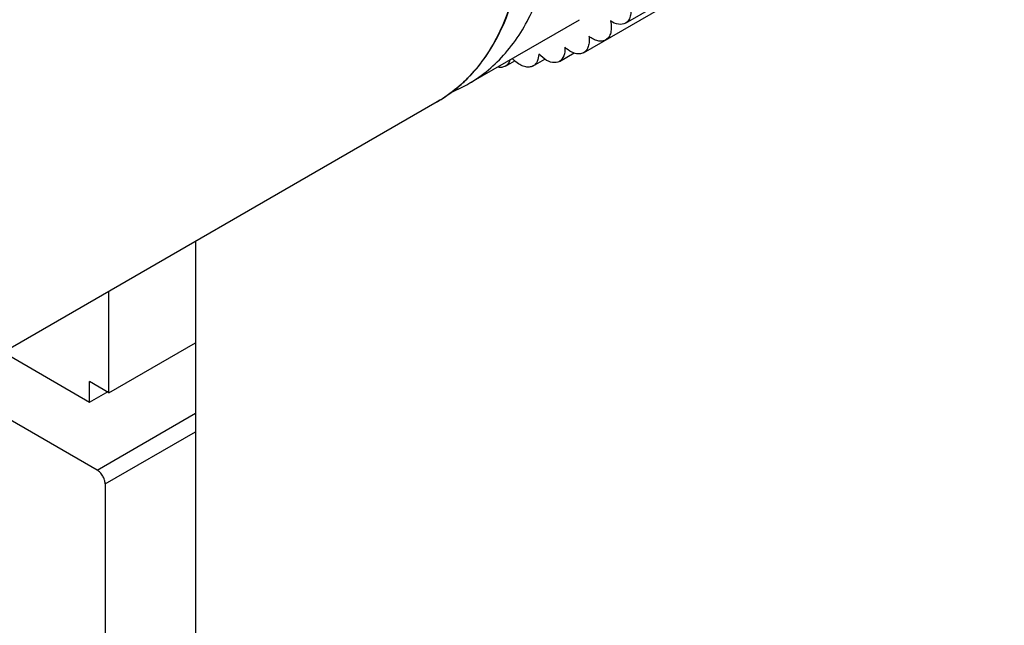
# Model space of a CAD drawing. Header units: inches. Extents: x 0 to 34, y 0 to 22.
# Tile 15 of 157: x 2.963 to 3.288, y 5.452 to 5.652. Entities that reach past the tile are written whole.
import ezdxf

# ---------------------------------------------------------------- set-up
doc = ezdxf.new("R2010")
doc.units = ezdxf.units.IN
doc.header["$LTSCALE"] = 1.87
doc.header["$MEASUREMENT"] = 0
doc.layers.get('0').update_dxf_attribs({"linetype": 'CONTINUOUS'})
doc.layers.add('02___PRT_ALL_AXES', color=7, linetype='CONTINUOUS')

msp = doc.modelspace()

# ---------------------------------------------------------------- linework, layer by layer
at = {"color": 3, "linetype": 'CONTINUOUS'}
msp.add_line((3.0209702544, 5.5792049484), (3.0209702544, 5.1701248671), dxfattribs=at)
at = {"color": 7, "linetype": 'CONTINUOUS'}
for p, q in [((2.9923441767, 5.5292074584), (2.9923438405, 5.5626775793)), ((2.9923441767, 5.5292074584), (3.0209702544, 5.5457350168)), ((2.9575239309, 5.5425744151), (2.9859802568, 5.5261455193)), ((2.9884193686, 5.5036710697), (2.939279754, 5.5320411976)), ((2.9859802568, 5.5261455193), (2.9859801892, 5.5328816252)), ((2.9923441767, 5.5292074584), (2.9859801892, 5.5328816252)), ((2.9859802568, 5.5261455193), (2.9920790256, 5.5296667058)), ((2.9884193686, 5.5036710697), (3.0209702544, 5.5224646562)), ((2.9910710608, 5.4990783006), (3.0209702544, 5.5163409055)), ((2.9910710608, 5.4990783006), (2.9910745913, 5.1475956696))]:
    msp.add_line(p, q, dxfattribs=at)
for centre, radius, start, end in [((3.0763025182, 5.6674872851), 0.0488032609, 307.3943067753, 314.3204853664), ((3.0754754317, 5.6683591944), 0.0500049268, 314.3004973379, 315.172840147), ((3.0772318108, 5.6662950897), 0.0472917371, 300.0169597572, 307.3770022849), ((3.0857454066, 5.6757074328), 0.0511862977, 293.1912006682, 299.9880722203)]:
    msp.add_arc(centre, radius, start, end, dxfattribs=at)
for points, knots in [([(3.1113292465, 5.6313736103), (3.1158824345, 5.6340027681), (3.1244050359, 5.6411635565), (3.1334693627, 5.6559943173), (3.1388629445, 5.6742682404), (3.1399193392, 5.6875698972), (3.1399193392, 5.6945668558)], [0, 0, 0, 0, 0.2177723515, 0.4509554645, 0.7101911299, 1, 1, 1, 1]), ([(3.1294798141, 5.6885396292), (3.1294798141, 5.6815426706), (3.1284234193, 5.6682410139), (3.1230298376, 5.6499670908), (3.1139655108, 5.6351363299), (3.1054429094, 5.6279755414), (3.1008897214, 5.6253463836)], [0, 0, 0, 0, 0.2898088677, 0.5490445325, 0.7822276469, 1, 1, 1, 1]), ([(3.110940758, 5.6331071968), (3.114060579, 5.6362458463), (3.1196765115, 5.6436416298), (3.1255727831, 5.6568287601), (3.1291266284, 5.6720456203), (3.129882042, 5.6828606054), (3.1299105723, 5.6884873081)], [0, 0, 0, 0, 0.2215618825, 0.4594447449, 0.7182918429, 1, 1, 1, 1]), ([(2.9910710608, 5.4990783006), (2.9910710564, 5.4995125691), (2.9909065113, 5.5004288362), (2.9903409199, 5.5017186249), (2.9895067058, 5.5028533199), (2.9887954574, 5.5034539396), (2.9884193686, 5.5036710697)], [0, 0, 0, 0, 0.2370200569, 0.5000003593, 0.7629804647, 1, 1, 1, 1])]:
    msp.add_open_spline(points, degree=3, knots=knots, dxfattribs=at)
at = {"layer": '02___PRT_ALL_AXES', "color": 7, "linetype": 'CONTINUOUS'}
for p, q in [((3.1630894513, 5.6513072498), (3.2883637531, 5.72363397)), ((3.1492890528, 5.6415767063), (3.2818651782, 5.7181192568)), ((3.1113293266, 5.6313734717), (3.1478676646, 5.6524687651)), ((3.1412639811, 5.6387059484), (3.1461134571, 5.641505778)), ((3.1234027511, 5.6371103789), (3.1265242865, 5.6389125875)), ((3.1326035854, 5.6372117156), (3.1364356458, 5.6394241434)), ((3.1364337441, 5.6393910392), (3.1344361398, 5.6410808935)), ((3.1008898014, 5.625346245), (2.8649565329, 5.489130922))]:
    msp.add_line(p, q, dxfattribs=at)
msp.add_arc((3.1349244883, 5.6482443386), 0.0125957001, 223.0489690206, 228.0980701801, dxfattribs=at)
for points, knots in [([(3.1644466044, 5.6584079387), (3.164670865, 5.6576538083), (3.1649688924, 5.6561952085), (3.1649197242, 5.6541126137), (3.1643355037, 5.6523830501), (3.1635321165, 5.6515626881), (3.1630894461, 5.6513072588)], [0, 0, 0, 0, 0.3057962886, 0.5740537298, 0.8013573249, 1, 1, 1, 1]), ([(3.1581670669, 5.6520531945), (3.1583181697, 5.6513775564), (3.1584949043, 5.6500797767), (3.1583365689, 5.6482464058), (3.1577298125, 5.6467381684), (3.1569928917, 5.6460248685), (3.1565908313, 5.6457926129)], [0, 0, 0, 0, 0.3028812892, 0.5687060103, 0.7968673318, 1, 1, 1, 1]), ([(3.1630894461, 5.6513072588), (3.1624279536, 5.650925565), (3.1605602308, 5.6507219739), (3.158966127, 5.6515189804), (3.1581670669, 5.6520531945)], [0, 0, 0, 0, 0.4427587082, 1, 1, 1, 1]), ([(3.1510184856, 5.6470127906), (3.1511058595, 5.6464188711), (3.151178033, 5.6452836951), (3.150931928, 5.6436963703), (3.1503195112, 5.6424005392), (3.1496510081, 5.6417856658), (3.1492890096, 5.6415767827)], [0, 0, 0, 0, 0.2989188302, 0.5623620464, 0.7918906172, 1, 1, 1, 1]), ([(3.1565908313, 5.6457926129), (3.1562289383, 5.6455835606), (3.1553622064, 5.6453120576), (3.1539338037, 5.6454296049), (3.1524361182, 5.646010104), (3.1514891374, 5.6466401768), (3.1510184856, 5.6470127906)], [0, 0, 0, 0, 0.2081106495, 0.4376407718, 0.7010829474, 1, 1, 1, 1]), ([(3.1430791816, 5.6433419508), (3.1431423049, 5.6423828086), (3.1430354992, 5.6406037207), (3.1419252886, 5.6390879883), (3.1412639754, 5.6387059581)], [0, 0, 0, 0, 0.5572446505, 1, 1, 1, 1]), ([(3.1461250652, 5.641434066), (3.1458650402, 5.6415222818), (3.1447522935, 5.6419870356), (3.1437625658, 5.6427134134), (3.1430791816, 5.6433419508)], [0, 0, 0, 0, 0.2282358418, 1, 1, 1, 1]), ([(3.1492890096, 5.6415767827), (3.1488518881, 5.6413245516), (3.1477587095, 5.6410385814), (3.1466704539, 5.641249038), (3.1461250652, 5.641434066)], [0, 0, 0, 0, 0.4670336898, 1, 1, 1, 1]), ([(3.1249414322, 5.639140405), (3.1248683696, 5.6389177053), (3.1245485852, 5.6381210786), (3.1239442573, 5.6374228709), (3.1234026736, 5.6371105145)], [0, 0, 0, 0, 0.2726657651, 1, 1, 1, 1]), ([(3.1326034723, 5.6372119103), (3.1322090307, 5.6369840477), (3.1312457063, 5.6367039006), (3.1296706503, 5.636910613), (3.1280347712, 5.6376504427), (3.1270152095, 5.638419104), (3.1265123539, 5.6388694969)], [0, 0, 0, 0, 0.2040168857, 0.4324150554, 0.6976575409, 1, 1, 1, 1]), ([(3.1344361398, 5.6410808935), (3.1344177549, 5.6402716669), (3.1341847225, 5.6387674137), (3.1331801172, 5.6375450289), (3.1326034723, 5.6372119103)], [0, 0, 0, 0, 0.5486269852, 1, 1, 1, 1]), ([(3.1412639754, 5.6387059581), (3.1406145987, 5.6383308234), (3.1387910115, 5.638118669), (3.1372205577, 5.6388784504), (3.1364337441, 5.6393910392)], [0, 0, 0, 0, 0.4440170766, 1, 1, 1, 1]), ([(3.1234026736, 5.6371105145), (3.1230359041, 5.6368989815), (3.1221564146, 5.6366249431), (3.1212495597, 5.636706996), (3.1207930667, 5.6368105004)], [0, 0, 0, 0, 0.4749394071, 1, 1, 1, 1])]:
    msp.add_open_spline(points, degree=3, knots=knots, dxfattribs=at)

doc.saveas('drawing.dxf')
